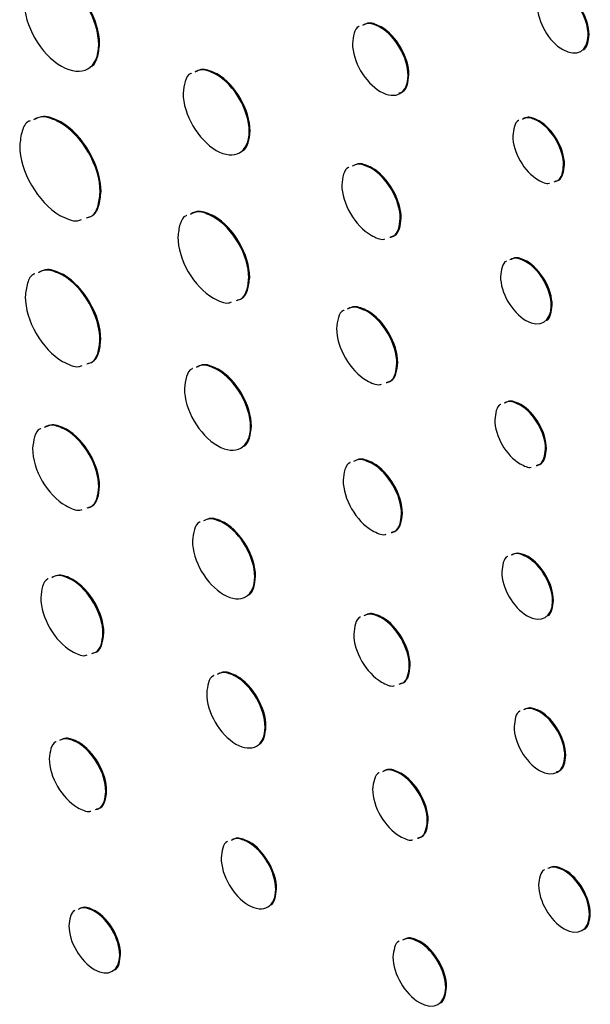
# Model space of a CAD drawing. Header units: inches. Extents: x 5.4 to 25.7, y 4.9 to 18.5.
# Tile 24 of 30: x 23.675 to 24.136, y 11.002 to 11.797. Entities that reach past the tile are written whole.
import ezdxf

# ---------------------------------------------------------------- set-up
doc = ezdxf.new("R2010")
doc.units = ezdxf.units.IN
doc.header["$LTSCALE"] = 2
doc.header["$MEASUREMENT"] = 0

msp = doc.modelspace()

# ---------------------------------------------------------------- linework, layer by layer
at = {"color": 7, "linetype": 'Continuous', "lineweight": 25}
for p, q in [((23.96626, 11.79117), (23.96697, 11.79157)), ((24.13423, 11.78493), (24.13494, 11.78533)), ((23.73878, 11.77723), (23.73948, 11.77764)), ((23.8337, 11.75312), (23.8344, 11.75353)), ((23.98871, 11.75226), (23.98942, 11.75267)), ((23.70744, 11.71434), (23.70814, 11.71474)), ((24.09386, 11.71528), (24.09457, 11.71569)), ((23.8604, 11.70703), (23.86111, 11.70744)), ((23.9588, 11.67729), (23.95951, 11.6777)), ((24.11438, 11.67973), (24.11509, 11.68014)), ((23.73996, 11.658), (23.74067, 11.6584)), ((23.83137, 11.63811), (23.83208, 11.63852)), ((23.98243, 11.63661), (23.98314, 11.63701)), ((24.08393, 11.60172), (24.08464, 11.60213)), ((23.70958, 11.59087), (23.71029, 11.59128)), ((23.86003, 11.58869), (23.86074, 11.5891)), ((24.10445, 11.56618), (24.10516, 11.56659)), ((23.95533, 11.56165), (23.95604, 11.56206)), ((23.73978, 11.53855), (23.74049, 11.53896)), ((23.83471, 11.51445), (23.83541, 11.51486)), ((23.97972, 11.51962), (23.98043, 11.52003)), ((24.07926, 11.48587), (24.07997, 11.48628)), ((23.86141, 11.46834), (23.86211, 11.46875)), ((23.71208, 11.4659), (23.71279, 11.46631)), ((24.0998, 11.45031), (24.1005, 11.45072)), ((23.95981, 11.4386), (23.96052, 11.439)), ((23.73879, 11.41985), (23.73949, 11.42025)), ((23.98344, 11.3979), (23.98414, 11.39831)), ((23.83968, 11.39046), (23.84039, 11.39086)), ((24.08494, 11.363), (24.08565, 11.36341)), ((23.71703, 11.34461), (23.71774, 11.34502)), ((23.86483, 11.34708), (23.86554, 11.34749)), ((24.10546, 11.32746), (24.10616, 11.32787)), ((23.96728, 11.31386), (23.96799, 11.31427)), ((23.74222, 11.30122), (23.74292, 11.30163)), ((23.98973, 11.27498), (23.99044, 11.27539)), ((23.8496, 11.2665), (23.85031, 11.26691)), ((24.09488, 11.23796), (24.09559, 11.23837)), ((23.87322, 11.22559), (23.87392, 11.226)), ((23.72162, 11.21307), (23.72233, 11.21347)), ((24.1154, 11.20243), (24.11611, 11.20284)), ((23.98216, 11.18803), (23.98286, 11.18844)), ((23.74448, 11.17367), (23.74518, 11.17407)), ((24.00425, 11.14995), (24.00495, 11.15036)), ((23.85972, 11.13247), (23.86043, 11.13288)), ((24.11473, 11.10972), (24.11544, 11.11013)), ((23.88179, 11.09442), (23.8825, 11.09482)), ((23.73521, 11.0768), (23.73592, 11.0772)), ((24.13526, 11.07432), (24.13597, 11.07473)), ((23.99782, 11.05187), (23.99853, 11.05228)), ((23.75573, 11.04141), (23.75644, 11.04182)), ((24.01912, 11.01516), (24.01982, 11.01557))]:
    msp.add_line(p, q, dxfattribs=at)
for points in [[(23.73878, 11.77723), (23.73877, 11.79649), (23.72525, 11.8199), (23.70857, 11.82953)], [(23.73948, 11.77764), (23.73948, 11.7969), (23.72596, 11.82031), (23.70927, 11.82994)], [(24.13423, 11.78493), (24.13423, 11.79793), (24.12502, 11.81376), (24.1137, 11.8203)], [(24.13494, 11.78533), (24.13493, 11.79834), (24.12573, 11.81417), (24.1144, 11.82071)], [(23.67839, 11.81209), (23.67839, 11.79281), (23.69191, 11.7694), (23.70857, 11.75978)], [(24.09319, 11.80861), (24.09319, 11.79561), (24.1024, 11.77975), (24.1137, 11.77322)], [(23.98871, 11.75226), (23.98871, 11.7666), (23.97866, 11.78401), (23.96626, 11.79117)], [(23.98942, 11.75267), (23.98942, 11.767), (23.97937, 11.78442), (23.96697, 11.79157)], [(23.94381, 11.77818), (23.94381, 11.76386), (23.95385, 11.74647), (23.96626, 11.7393)], [(24.1137, 11.77322), (24.12503, 11.76669), (24.13423, 11.77193), (24.13423, 11.78493)], [(23.70857, 11.75978), (23.72526, 11.75016), (23.73878, 11.75796), (23.73878, 11.77723)], [(23.86111, 11.70744), (23.86111, 11.72438), (23.84916, 11.74502), (23.8344, 11.75353)], [(23.8604, 11.70703), (23.8604, 11.72397), (23.84845, 11.74461), (23.8337, 11.75312)], [(23.96626, 11.7393), (23.97866, 11.73214), (23.98872, 11.73794), (23.98871, 11.75226)], [(23.80698, 11.73787), (23.80698, 11.7209), (23.81894, 11.70027), (23.8337, 11.69175)], [(23.73996, 11.658), (23.73996, 11.67875), (23.72541, 11.70396), (23.70744, 11.71434)], [(23.74067, 11.6584), (23.74066, 11.67916), (23.72612, 11.70437), (23.70814, 11.71474)], [(24.11438, 11.67973), (24.11438, 11.69283), (24.10519, 11.70874), (24.09386, 11.71528)], [(24.11509, 11.68014), (24.11509, 11.69324), (24.1059, 11.70915), (24.09457, 11.71569)], [(23.8337, 11.69175), (23.84846, 11.68323), (23.8604, 11.69007), (23.8604, 11.70703)], [(24.07335, 11.70342), (24.07335, 11.69033), (24.08251, 11.67444), (24.09387, 11.66789)], [(23.67492, 11.69554), (23.67492, 11.67481), (23.68946, 11.64961), (23.70744, 11.63923)], [(23.98243, 11.63661), (23.98243, 11.65154), (23.97185, 11.66976), (23.9588, 11.67729)], [(23.98314, 11.63701), (23.98313, 11.65195), (23.97256, 11.67017), (23.95951, 11.6777)], [(23.9352, 11.66386), (23.9352, 11.64891), (23.94578, 11.6307), (23.9588, 11.62318)], [(23.86003, 11.58869), (23.86003, 11.60685), (23.8472, 11.62897), (23.83137, 11.63811)], [(23.86074, 11.5891), (23.86074, 11.60726), (23.84791, 11.62938), (23.83208, 11.63852)], [(23.80274, 11.62176), (23.80274, 11.60363), (23.81557, 11.58151), (23.83138, 11.57238)], [(24.10445, 11.56618), (24.10445, 11.57926), (24.09526, 11.59518), (24.08393, 11.60172)], [(24.10516, 11.56659), (24.10516, 11.57967), (24.09596, 11.59559), (24.08464, 11.60213)], [(23.73978, 11.53855), (23.73978, 11.55783), (23.72626, 11.58124), (23.70958, 11.59087)], [(23.74049, 11.53896), (23.74049, 11.55824), (23.72697, 11.58165), (23.71029, 11.59128)], [(24.06341, 11.58987), (24.06341, 11.57677), (24.07262, 11.56085), (24.08393, 11.55433)], [(23.6794, 11.57341), (23.6794, 11.55416), (23.69292, 11.53075), (23.70958, 11.52113)], [(24.08393, 11.55433), (24.09526, 11.54779), (24.10445, 11.55309), (24.10445, 11.56618)], [(23.97972, 11.51962), (23.97972, 11.53507), (23.96881, 11.55387), (23.95533, 11.56165)], [(23.98043, 11.52003), (23.98042, 11.53548), (23.96952, 11.55428), (23.95604, 11.56206)], [(23.93094, 11.54777), (23.93094, 11.53234), (23.94185, 11.51354), (23.95534, 11.50576)], [(23.86211, 11.46875), (23.86211, 11.48571), (23.85017, 11.50634), (23.83541, 11.51486)], [(23.86141, 11.46834), (23.86141, 11.48531), (23.84946, 11.50593), (23.83471, 11.51445)], [(23.80798, 11.49918), (23.80798, 11.48225), (23.81994, 11.4616), (23.83471, 11.45308)], [(24.0998, 11.45031), (24.0998, 11.46341), (24.0906, 11.47933), (24.07926, 11.48587)], [(24.1005, 11.45072), (24.1005, 11.46382), (24.09131, 11.47974), (24.07997, 11.48628)], [(23.83471, 11.45308), (23.84946, 11.44456), (23.86141, 11.45141), (23.86141, 11.46834)], [(24.05876, 11.474), (24.05876, 11.46092), (24.06795, 11.44502), (24.07927, 11.43849)], [(23.73879, 11.41985), (23.73879, 11.43676), (23.72682, 11.45739), (23.71208, 11.4659)], [(23.73949, 11.42025), (23.73949, 11.43717), (23.72753, 11.4578), (23.71279, 11.46631)], [(23.68537, 11.45068), (23.68537, 11.43376), (23.69731, 11.41314), (23.71208, 11.40462)], [(23.98344, 11.3979), (23.98344, 11.41285), (23.97286, 11.43106), (23.95981, 11.4386)], [(23.98414, 11.39831), (23.98414, 11.41326), (23.97357, 11.43147), (23.96052, 11.439)], [(23.93621, 11.42516), (23.93621, 11.41023), (23.94678, 11.39201), (23.95981, 11.38449)], [(23.86483, 11.34708), (23.86483, 11.36301), (23.85356, 11.38244), (23.83968, 11.39046)], [(23.86554, 11.34749), (23.86554, 11.36342), (23.85427, 11.38285), (23.84039, 11.39086)], [(23.8145, 11.37614), (23.8145, 11.36018), (23.82578, 11.34075), (23.83968, 11.33272)], [(24.10546, 11.32746), (24.10546, 11.34055), (24.09627, 11.35646), (24.08494, 11.363)], [(24.10616, 11.32787), (24.10616, 11.34096), (24.09697, 11.35687), (24.08565, 11.36341)], [(24.06442, 11.35115), (24.06442, 11.33807), (24.07363, 11.32214), (24.08494, 11.3156)], [(23.74222, 11.30122), (23.74222, 11.31715), (23.73093, 11.33659), (23.71703, 11.34461)], [(23.74292, 11.30163), (23.74292, 11.31756), (23.73164, 11.337), (23.71774, 11.34502)], [(23.83968, 11.33272), (23.85356, 11.32471), (23.86483, 11.33113), (23.86483, 11.34708)], [(23.69189, 11.33027), (23.69189, 11.31433), (23.70315, 11.29492), (23.71703, 11.28691)], [(24.08494, 11.3156), (24.09627, 11.30907), (24.10546, 11.31438), (24.10546, 11.32746)], [(23.98973, 11.27498), (23.98973, 11.2893), (23.97968, 11.3067), (23.96728, 11.31386)], [(23.99044, 11.27539), (23.99044, 11.28971), (23.98039, 11.30711), (23.96799, 11.31427)], [(23.94483, 11.3009), (23.94483, 11.28657), (23.95486, 11.26917), (23.96728, 11.262)], [(23.87322, 11.22559), (23.87322, 11.24065), (23.86262, 11.25899), (23.8496, 11.2665)], [(23.87392, 11.226), (23.87392, 11.24105), (23.86333, 11.25939), (23.85031, 11.26691)], [(23.82599, 11.25286), (23.82599, 11.23778), (23.83656, 11.21949), (23.8496, 11.21196)], [(24.1154, 11.20243), (24.1154, 11.21552), (24.10622, 11.23142), (24.09488, 11.23796)], [(24.11611, 11.20284), (24.11611, 11.21593), (24.10692, 11.23183), (24.09559, 11.23837)], [(23.8496, 11.21196), (23.86262, 11.20445), (23.87322, 11.21052), (23.87322, 11.22559)], [(24.07437, 11.22612), (24.07437, 11.21302), (24.08353, 11.19712), (24.09488, 11.19057)], [(23.74448, 11.17367), (23.74448, 11.18811), (23.73422, 11.20579), (23.72162, 11.21307)], [(23.74518, 11.17407), (23.74518, 11.18852), (23.73493, 11.2062), (23.72233, 11.21347)], [(23.6988, 11.20003), (23.6988, 11.18556), (23.70901, 11.16795), (23.72163, 11.16066)], [(24.09488, 11.19057), (24.10622, 11.18403), (24.1154, 11.18934), (24.1154, 11.20243)], [(24.00495, 11.15036), (24.00495, 11.16433), (23.99505, 11.18141), (23.98286, 11.18844)], [(24.00425, 11.14995), (24.00425, 11.16392), (23.99434, 11.181), (23.98216, 11.18803)], [(23.96011, 11.17543), (23.96011, 11.16144), (23.96999, 11.14443), (23.98216, 11.13741)], [(23.8825, 11.09482), (23.8825, 11.10879), (23.8726, 11.12586), (23.86043, 11.13288)], [(23.88179, 11.09442), (23.88179, 11.10838), (23.87189, 11.12545), (23.85972, 11.13247)], [(23.83766, 11.11989), (23.83766, 11.10591), (23.84754, 11.08888), (23.85973, 11.08184)], [(24.13526, 11.07432), (24.13526, 11.08732), (24.12606, 11.10318), (24.11473, 11.10972)], [(24.13597, 11.07473), (24.13597, 11.08773), (24.12676, 11.10359), (24.11544, 11.11013)], [(23.85973, 11.08184), (23.8719, 11.07482), (23.88179, 11.08044), (23.88179, 11.09442)], [(24.09422, 11.09801), (24.09422, 11.08501), (24.10343, 11.06918), (24.11473, 11.06265)], [(23.75644, 11.04182), (23.75644, 11.05482), (23.74723, 11.07068), (23.73592, 11.0772)], [(23.75573, 11.04141), (23.75573, 11.05441), (23.74652, 11.07027), (23.73521, 11.0768)], [(24.11473, 11.06265), (24.12606, 11.05611), (24.13526, 11.06131), (24.13526, 11.07432)], [(23.71469, 11.0651), (23.71469, 11.05211), (23.72388, 11.03626), (23.73521, 11.02972)], [(24.01912, 11.01516), (24.01911, 11.02863), (24.00958, 11.04508), (23.99782, 11.05187)], [(24.01982, 11.01557), (24.01982, 11.02903), (24.01029, 11.04549), (23.99853, 11.05228)], [(23.73521, 11.02972), (23.74653, 11.02319), (23.75573, 11.02842), (23.75573, 11.04141)], [(23.97653, 11.03974), (23.97653, 11.02625), (23.98607, 11.00981), (23.99783, 11.00302)], [(23.99783, 11.00302), (24.00959, 10.99623), (24.01912, 11.00168), (24.01912, 11.01516)]]:
    msp.add_open_spline(points, degree=3, dxfattribs=at)
for points, knots in [([(23.96626, 11.79117), (23.96283, 11.79278), (23.95739, 11.79533), (23.95344, 11.79344), (23.95197, 11.79274)], [0, 0, 0, 0, 0.631204, 1, 1, 1, 1]), ([(23.96697, 11.79157), (23.96354, 11.79318), (23.9581, 11.79574), (23.95414, 11.79385), (23.95268, 11.79315)], [0, 0, 0, 0, 0.631204, 1, 1, 1, 1]), ([(23.94923, 11.79185), (23.94915, 11.79183), (23.94705, 11.79118), (23.94475, 11.7865), (23.94413, 11.78098), (23.94381, 11.77818)], [0, 0, 0, 0, 0.019904, 0.501094, 1, 1, 1, 1]), ([(24.13015, 11.77301), (24.13017, 11.77301), (24.13201, 11.77359), (24.13407, 11.7778), (24.13464, 11.78279), (24.13494, 11.78533)], [0, 0, 0, 0, 0.003656, 0.49344, 1, 1, 1, 1]), ([(23.73172, 11.75911), (23.73199, 11.75919), (23.73498, 11.76008), (23.73824, 11.76642), (23.73906, 11.77386), (23.73948, 11.77764)], [0, 0, 0, 0, 0.045976, 0.514426, 1, 1, 1, 1]), ([(23.81362, 11.75406), (23.81346, 11.75402), (23.8109, 11.75325), (23.80809, 11.74771), (23.80735, 11.74119), (23.80698, 11.73787)], [0, 0, 0, 0, 0.03216, 0.507815, 1, 1, 1, 1]), ([(23.8337, 11.75312), (23.82962, 11.75503), (23.82303, 11.75811), (23.81822, 11.75582), (23.81637, 11.75494)], [0, 0, 0, 0, 0.6177398, 1, 1, 1, 1]), ([(23.8344, 11.75353), (23.83033, 11.75544), (23.82374, 11.75852), (23.81892, 11.75622), (23.81708, 11.75535)], [0, 0, 0, 0, 0.6177398, 1, 1, 1, 1]), ([(23.98126, 11.73813), (23.9823, 11.73837), (23.98544, 11.73907), (23.98856, 11.74423), (23.98913, 11.74982), (23.98942, 11.75267)], [0, 0, 0, 0, 0.196002, 0.590792, 1, 1, 1, 1]), ([(23.68338, 11.71553), (23.68306, 11.71544), (23.67979, 11.71448), (23.67625, 11.70762), (23.67537, 11.69961), (23.67492, 11.69554)], [0, 0, 0, 0, 0.051914, 0.51746, 1, 1, 1, 1]), ([(23.70744, 11.71434), (23.70248, 11.71664), (23.69435, 11.72042), (23.68844, 11.71754), (23.68613, 11.71642)], [0, 0, 0, 0, 0.610068, 1, 1, 1, 1]), ([(23.70814, 11.71474), (23.70319, 11.71705), (23.69506, 11.72083), (23.68914, 11.71795), (23.68683, 11.71683)], [0, 0, 0, 0, 0.610068, 1, 1, 1, 1]), ([(24.07818, 11.71588), (24.07815, 11.71586), (24.07628, 11.71527), (24.07421, 11.71101), (24.07364, 11.70598), (24.07335, 11.70342)], [0, 0, 0, 0, 0.009822, 0.49594, 1, 1, 1, 1]), ([(24.09386, 11.71528), (24.09072, 11.71676), (24.08581, 11.71908), (24.08222, 11.71738), (24.08093, 11.71677)], [0, 0, 0, 0, 0.638043, 1, 1, 1, 1]), ([(24.09457, 11.71569), (24.09143, 11.71717), (24.08651, 11.71949), (24.08293, 11.71779), (24.08163, 11.71717)], [0, 0, 0, 0, 0.638043, 1, 1, 1, 1]), ([(23.85446, 11.69122), (23.85462, 11.69127), (23.85719, 11.69204), (23.86, 11.69759), (23.86073, 11.70412), (23.86111, 11.70744)], [0, 0, 0, 0, 0.032797, 0.507903, 1, 1, 1, 1]), ([(23.94089, 11.67808), (23.94081, 11.67805), (23.93862, 11.67739), (23.93619, 11.67253), (23.93554, 11.66679), (23.9352, 11.66386)], [0, 0, 0, 0, 0.01869, 0.501083, 1, 1, 1, 1]), ([(23.9588, 11.67729), (23.9552, 11.67898), (23.94944, 11.68168), (23.94523, 11.6797), (23.94365, 11.67895)], [0, 0, 0, 0, 0.624302, 1, 1, 1, 1]), ([(23.95951, 11.6777), (23.95591, 11.67939), (23.95015, 11.68209), (23.94594, 11.6801), (23.94435, 11.67936)], [0, 0, 0, 0, 0.624302, 1, 1, 1, 1]), ([(24.10681, 11.66641), (24.1078, 11.66663), (24.11071, 11.66728), (24.11359, 11.67201), (24.11411, 11.67713), (24.11438, 11.67973)], [0, 0, 0, 0, 0.202819, 0.594261, 1, 1, 1, 1]), ([(24.10751, 11.66682), (24.10851, 11.66704), (24.11142, 11.66769), (24.1143, 11.67242), (24.11482, 11.67754), (24.11509, 11.68014)], [0, 0, 0, 0, 0.202819, 0.594261, 1, 1, 1, 1]), ([(24.09387, 11.66789), (24.09709, 11.66612), (24.1004, 11.66432), (24.10283, 11.66513), (24.10289, 11.66514)], [0, 0, 0, 0, 0.977859, 1, 1, 1, 1]), ([(23.72876, 11.63714), (23.73005, 11.63744), (23.73435, 11.63846), (23.73869, 11.64579), (23.73953, 11.65388), (23.73996, 11.658)], [0, 0, 0, 0, 0.173144, 0.579217, 1, 1, 1, 1]), ([(23.72947, 11.63755), (23.73075, 11.63785), (23.73506, 11.63886), (23.7394, 11.6462), (23.74024, 11.65429), (23.74067, 11.6584)], [0, 0, 0, 0, 0.173144, 0.579217, 1, 1, 1, 1]), ([(23.83137, 11.63811), (23.82701, 11.64014), (23.8199, 11.64346), (23.81471, 11.64098), (23.81271, 11.64002)], [0, 0, 0, 0, 0.613718, 1, 1, 1, 1]), ([(23.83208, 11.63852), (23.82772, 11.64055), (23.82061, 11.64386), (23.81542, 11.64139), (23.81341, 11.64043)], [0, 0, 0, 0, 0.613718, 1, 1, 1, 1]), ([(23.70744, 11.63923), (23.71247, 11.6367), (23.71898, 11.63344), (23.72375, 11.63542), (23.72484, 11.63587)], [0, 0, 0, 0, 0.772349, 1, 1, 1, 1]), ([(23.80996, 11.63915), (23.80975, 11.63909), (23.80697, 11.63827), (23.80393, 11.63232), (23.80314, 11.62532), (23.80274, 11.62176)], [0, 0, 0, 0, 0.03769, 0.510597, 1, 1, 1, 1]), ([(23.97399, 11.62151), (23.97503, 11.62174), (23.97827, 11.62246), (23.98152, 11.62779), (23.98212, 11.63363), (23.98243, 11.63661)], [0, 0, 0, 0, 0.189446, 0.587829, 1, 1, 1, 1]), ([(23.97469, 11.62192), (23.97574, 11.62215), (23.97897, 11.62287), (23.98222, 11.6282), (23.98283, 11.63404), (23.98314, 11.63701)], [0, 0, 0, 0, 0.189446, 0.587829, 1, 1, 1, 1]), ([(23.9588, 11.62318), (23.96249, 11.62123), (23.96665, 11.61904), (23.96971, 11.62014), (23.97006, 11.62027)], [0, 0, 0, 0, 0.887378, 1, 1, 1, 1]), ([(24.06825, 11.6023), (24.06822, 11.60229), (24.06635, 11.6017), (24.06428, 11.59745), (24.06371, 11.59242), (24.06341, 11.58987)], [0, 0, 0, 0, 0.008846, 0.495778, 1, 1, 1, 1]), ([(24.08393, 11.60172), (24.0808, 11.60319), (24.07588, 11.60551), (24.0723, 11.60381), (24.071, 11.60319)], [0, 0, 0, 0, 0.636785, 1, 1, 1, 1]), ([(24.08464, 11.60213), (24.08151, 11.6036), (24.07659, 11.60591), (24.07301, 11.60421), (24.0717, 11.6036)], [0, 0, 0, 0, 0.636785, 1, 1, 1, 1]), ([(23.70958, 11.59087), (23.70498, 11.59301), (23.69748, 11.5965), (23.69202, 11.59385), (23.6899, 11.59283)], [0, 0, 0, 0, 0.613179, 1, 1, 1, 1]), ([(23.71029, 11.59128), (23.70569, 11.59342), (23.69819, 11.59691), (23.69273, 11.59426), (23.69061, 11.59324)], [0, 0, 0, 0, 0.613179, 1, 1, 1, 1]), ([(23.68716, 11.59194), (23.68689, 11.59186), (23.6839, 11.59098), (23.68064, 11.58463), (23.67982, 11.5772), (23.6794, 11.57341)], [0, 0, 0, 0, 0.04621, 0.514519, 1, 1, 1, 1]), ([(23.85008, 11.57046), (23.85124, 11.57072), (23.85506, 11.57159), (23.85892, 11.57801), (23.85966, 11.58509), (23.86003, 11.58869)], [0, 0, 0, 0, 0.177369, 0.581744, 1, 1, 1, 1]), ([(23.85078, 11.57087), (23.85195, 11.57113), (23.85577, 11.572), (23.85963, 11.57842), (23.86037, 11.5855), (23.86074, 11.5891)], [0, 0, 0, 0, 0.177369, 0.581744, 1, 1, 1, 1]), ([(23.83138, 11.57238), (23.83582, 11.57012), (23.84132, 11.56731), (23.84537, 11.56891), (23.84615, 11.56921)], [0, 0, 0, 0, 0.807372, 1, 1, 1, 1]), ([(23.93687, 11.56249), (23.93677, 11.56246), (23.93448, 11.56177), (23.93196, 11.55674), (23.93129, 11.5508), (23.93094, 11.54777)], [0, 0, 0, 0, 0.022146, 0.502614, 1, 1, 1, 1]), ([(23.95533, 11.56165), (23.95161, 11.5634), (23.94564, 11.5662), (23.94127, 11.56414), (23.93962, 11.56336)], [0, 0, 0, 0, 0.622612, 1, 1, 1, 1]), ([(23.95604, 11.56206), (23.95232, 11.5638), (23.94634, 11.56661), (23.94197, 11.56455), (23.94032, 11.56377)], [0, 0, 0, 0, 0.622612, 1, 1, 1, 1]), ([(24.10032, 11.55415), (24.10035, 11.55416), (24.10222, 11.55475), (24.10429, 11.559), (24.10486, 11.56403), (24.10516, 11.56659)], [0, 0, 0, 0, 0.008852, 0.495573, 1, 1, 1, 1]), ([(23.72999, 11.51957), (23.73122, 11.51985), (23.73525, 11.52079), (23.73932, 11.52762), (23.74009, 11.53514), (23.74049, 11.53896)], [0, 0, 0, 0, 0.17689, 0.581117, 1, 1, 1, 1]), ([(23.72928, 11.51916), (23.73051, 11.51944), (23.73455, 11.52039), (23.73861, 11.52722), (23.73939, 11.53473), (23.73978, 11.53855)], [0, 0, 0, 0, 0.17689, 0.581117, 1, 1, 1, 1]), ([(23.70958, 11.52113), (23.71426, 11.51876), (23.72015, 11.51577), (23.72447, 11.51753), (23.72536, 11.51789)], [0, 0, 0, 0, 0.793757, 1, 1, 1, 1]), ([(23.81463, 11.5154), (23.81447, 11.51535), (23.81191, 11.51458), (23.8091, 11.50904), (23.80836, 11.50251), (23.80798, 11.49918)], [0, 0, 0, 0, 0.031951, 0.507539, 1, 1, 1, 1]), ([(23.83471, 11.51445), (23.83063, 11.51635), (23.82404, 11.51944), (23.81922, 11.51715), (23.81738, 11.51627)], [0, 0, 0, 0, 0.617615, 1, 1, 1, 1]), ([(23.83541, 11.51486), (23.83134, 11.51676), (23.82475, 11.51984), (23.81993, 11.51755), (23.81809, 11.51668)], [0, 0, 0, 0, 0.617615, 1, 1, 1, 1]), ([(23.97105, 11.50404), (23.97211, 11.50428), (23.97544, 11.50502), (23.97878, 11.51052), (23.9794, 11.51655), (23.97972, 11.51962)], [0, 0, 0, 0, 0.187476, 0.586816, 1, 1, 1, 1]), ([(23.97176, 11.50445), (23.97282, 11.50469), (23.97614, 11.50543), (23.97948, 11.51093), (23.98011, 11.51696), (23.98043, 11.52003)], [0, 0, 0, 0, 0.187476, 0.586816, 1, 1, 1, 1]), ([(23.95534, 11.50576), (23.95914, 11.50376), (23.9635, 11.50147), (23.96671, 11.50265), (23.96712, 11.5028)], [0, 0, 0, 0, 0.872387, 1, 1, 1, 1]), ([(24.0636, 11.48645), (24.06357, 11.48644), (24.0617, 11.48585), (24.05963, 11.48159), (24.05905, 11.47656), (24.05876, 11.474)], [0, 0, 0, 0, 0.00944, 0.495819, 1, 1, 1, 1]), ([(24.07926, 11.48587), (24.07613, 11.48735), (24.07122, 11.48966), (24.06764, 11.48796), (24.06635, 11.48734)], [0, 0, 0, 0, 0.637344, 1, 1, 1, 1]), ([(24.07997, 11.48628), (24.07684, 11.48775), (24.07193, 11.49007), (24.06835, 11.48837), (24.06705, 11.48775)], [0, 0, 0, 0, 0.637344, 1, 1, 1, 1]), ([(23.71208, 11.4659), (23.70801, 11.4678), (23.70141, 11.47089), (23.69659, 11.4686), (23.69475, 11.46773)], [0, 0, 0, 0, 0.6175824, 1, 1, 1, 1]), ([(23.71279, 11.46631), (23.70871, 11.46821), (23.70212, 11.4713), (23.6973, 11.46901), (23.69546, 11.46813)], [0, 0, 0, 0, 0.6175824, 1, 1, 1, 1]), ([(23.85547, 11.45255), (23.85563, 11.4526), (23.85819, 11.45336), (23.861, 11.4589), (23.86174, 11.46543), (23.86211, 11.46875)], [0, 0, 0, 0, 0.032602, 0.507973, 1, 1, 1, 1]), ([(23.692, 11.46685), (23.69184, 11.46681), (23.68929, 11.46604), (23.68648, 11.46052), (23.68574, 11.454), (23.68537, 11.45068)], [0, 0, 0, 0, 0.031487, 0.5075, 1, 1, 1, 1]), ([(24.09223, 11.437), (24.09322, 11.43723), (24.09612, 11.43787), (24.09901, 11.4426), (24.09953, 11.44771), (24.0998, 11.45031)], [0, 0, 0, 0, 0.202514, 0.594215, 1, 1, 1, 1]), ([(24.09293, 11.43741), (24.09392, 11.43763), (24.09683, 11.43828), (24.09971, 11.44301), (24.10024, 11.44812), (24.1005, 11.45072)], [0, 0, 0, 0, 0.202514, 0.594215, 1, 1, 1, 1]), ([(23.9419, 11.43939), (23.94182, 11.43936), (23.93963, 11.4387), (23.9372, 11.43384), (23.93654, 11.42809), (23.93621, 11.42516)], [0, 0, 0, 0, 0.0186, 0.500935, 1, 1, 1, 1]), ([(23.95981, 11.4386), (23.95621, 11.44028), (23.95045, 11.44299), (23.94624, 11.441), (23.94465, 11.44026)], [0, 0, 0, 0, 0.624229, 1, 1, 1, 1]), ([(23.96052, 11.439), (23.95692, 11.44069), (23.95116, 11.4434), (23.94694, 11.44141), (23.94536, 11.44067)], [0, 0, 0, 0, 0.624229, 1, 1, 1, 1]), ([(24.07927, 11.43849), (24.0825, 11.43672), (24.08581, 11.43491), (24.08825, 11.43572), (24.0883, 11.43574)], [0, 0, 0, 0, 0.9766454, 1, 1, 1, 1]), ([(23.7294, 11.4028), (23.73052, 11.40305), (23.73412, 11.40387), (23.73775, 11.40987), (23.73844, 11.41648), (23.73879, 11.41985)], [0, 0, 0, 0, 0.181741, 0.583879, 1, 1, 1, 1]), ([(23.73011, 11.40321), (23.73123, 11.40346), (23.73483, 11.40428), (23.73846, 11.41028), (23.73914, 11.41689), (23.73949, 11.42025)], [0, 0, 0, 0, 0.181741, 0.583879, 1, 1, 1, 1]), ([(23.71208, 11.40462), (23.71622, 11.40248), (23.7212, 11.39991), (23.72486, 11.40132), (23.72547, 11.40155)], [0, 0, 0, 0, 0.833347, 1, 1, 1, 1]), ([(23.975, 11.38282), (23.97604, 11.38305), (23.97927, 11.38377), (23.98252, 11.38909), (23.98313, 11.39493), (23.98344, 11.3979)], [0, 0, 0, 0, 0.18932, 0.58785, 1, 1, 1, 1]), ([(23.9757, 11.38323), (23.97674, 11.38346), (23.97998, 11.38418), (23.98323, 11.3895), (23.98383, 11.39534), (23.98414, 11.39831)], [0, 0, 0, 0, 0.18932, 0.58785, 1, 1, 1, 1]), ([(23.82067, 11.39133), (23.82055, 11.3913), (23.81818, 11.39058), (23.81556, 11.38539), (23.81486, 11.37926), (23.8145, 11.37614)], [0, 0, 0, 0, 0.025174, 0.504358, 1, 1, 1, 1]), ([(23.83968, 11.39046), (23.83584, 11.39225), (23.82966, 11.39515), (23.82514, 11.39301), (23.82342, 11.3922)], [0, 0, 0, 0, 0.620399, 1, 1, 1, 1]), ([(23.84039, 11.39086), (23.83655, 11.39266), (23.83037, 11.39556), (23.82584, 11.39342), (23.82413, 11.39261)], [0, 0, 0, 0, 0.620399, 1, 1, 1, 1]), ([(23.95981, 11.38449), (23.9635, 11.38254), (23.96765, 11.38035), (23.97072, 11.38145), (23.97107, 11.38158)], [0, 0, 0, 0, 0.887018, 1, 1, 1, 1]), ([(24.06926, 11.36359), (24.06922, 11.36358), (24.06736, 11.36298), (24.06529, 11.35873), (24.06471, 11.35371), (24.06442, 11.35115)], [0, 0, 0, 0, 0.008362, 0.495371, 1, 1, 1, 1]), ([(24.08494, 11.363), (24.08181, 11.36447), (24.07689, 11.36679), (24.0733, 11.36509), (24.072, 11.36447)], [0, 0, 0, 0, 0.636546, 1, 1, 1, 1]), ([(24.08565, 11.36341), (24.08252, 11.36488), (24.0776, 11.36719), (24.07401, 11.3655), (24.07271, 11.36488)], [0, 0, 0, 0, 0.636546, 1, 1, 1, 1]), ([(23.71703, 11.34461), (23.7132, 11.34641), (23.70703, 11.3493), (23.70252, 11.34716), (23.7008, 11.34635)], [0, 0, 0, 0, 0.620781, 1, 1, 1, 1]), ([(23.71774, 11.34502), (23.7139, 11.34682), (23.70773, 11.3497), (23.70322, 11.34757), (23.70151, 11.34676)], [0, 0, 0, 0, 0.620781, 1, 1, 1, 1]), ([(23.69805, 11.34548), (23.69793, 11.34544), (23.69556, 11.34472), (23.69294, 11.33953), (23.69224, 11.33339), (23.69189, 11.33027)], [0, 0, 0, 0, 0.025857, 0.504615, 1, 1, 1, 1]), ([(23.85936, 11.33227), (23.85949, 11.33231), (23.86186, 11.33302), (23.86449, 11.33822), (23.86518, 11.34437), (23.86554, 11.34749)], [0, 0, 0, 0, 0.026079, 0.504637, 1, 1, 1, 1]), ([(24.10132, 11.31543), (24.10136, 11.31544), (24.10322, 11.31603), (24.1053, 11.32028), (24.10587, 11.32531), (24.10616, 11.32787)], [0, 0, 0, 0, 0.009051, 0.495835, 1, 1, 1, 1]), ([(23.96728, 11.31386), (23.96385, 11.31547), (23.95841, 11.31803), (23.95445, 11.31614), (23.95298, 11.31544)], [0, 0, 0, 0, 0.630689, 1, 1, 1, 1]), ([(23.96799, 11.31427), (23.96456, 11.31588), (23.95912, 11.31843), (23.95516, 11.31655), (23.95369, 11.31585)], [0, 0, 0, 0, 0.630689, 1, 1, 1, 1]), ([(23.95024, 11.31456), (23.95016, 11.31453), (23.94807, 11.31388), (23.94577, 11.30921), (23.94514, 11.30371), (23.94483, 11.3009)], [0, 0, 0, 0, 0.018911, 0.500607, 1, 1, 1, 1]), ([(23.7333, 11.28516), (23.73438, 11.2854), (23.7378, 11.28616), (23.74124, 11.29182), (23.74189, 11.29805), (23.74222, 11.30122)], [0, 0, 0, 0, 0.184837, 0.585498, 1, 1, 1, 1]), ([(23.73401, 11.28557), (23.73509, 11.28581), (23.73851, 11.28657), (23.74195, 11.29223), (23.74259, 11.29846), (23.74292, 11.30163)], [0, 0, 0, 0, 0.184837, 0.585498, 1, 1, 1, 1]), ([(23.71703, 11.28691), (23.72095, 11.28486), (23.72552, 11.28248), (23.72889, 11.28374), (23.72937, 11.28392)], [0, 0, 0, 0, 0.85666, 1, 1, 1, 1]), ([(23.8496, 11.2665), (23.846, 11.26819), (23.84025, 11.27088), (23.83607, 11.26888), (23.83451, 11.26813)], [0, 0, 0, 0, 0.627202, 1, 1, 1, 1]), ([(23.85031, 11.26691), (23.84671, 11.2686), (23.84096, 11.27129), (23.83678, 11.26929), (23.83521, 11.26854)], [0, 0, 0, 0, 0.627202, 1, 1, 1, 1]), ([(23.98157, 11.26042), (23.98261, 11.26066), (23.98575, 11.26137), (23.98887, 11.26653), (23.98944, 11.27213), (23.98973, 11.27498)], [0, 0, 0, 0, 0.196306, 0.590931, 1, 1, 1, 1]), ([(23.98227, 11.26083), (23.98332, 11.26107), (23.98646, 11.26178), (23.98957, 11.26694), (23.99015, 11.27254), (23.99044, 11.27539)], [0, 0, 0, 0, 0.196306, 0.590931, 1, 1, 1, 1]), ([(23.83176, 11.26724), (23.83165, 11.26721), (23.82943, 11.26652), (23.82698, 11.2616), (23.82632, 11.25581), (23.82599, 11.25286)], [0, 0, 0, 0, 0.024754, 0.503818, 1, 1, 1, 1]), ([(23.96728, 11.262), (23.9708, 11.26012), (23.97462, 11.25808), (23.97743, 11.25908), (23.97765, 11.25915)], [0, 0, 0, 0, 0.92104, 1, 1, 1, 1]), ([(24.07919, 11.23856), (24.07916, 11.23855), (24.0773, 11.23796), (24.07523, 11.2337), (24.07466, 11.22868), (24.07437, 11.22612)], [0, 0, 0, 0, 0.008789, 0.495436, 1, 1, 1, 1]), ([(24.09488, 11.23796), (24.09175, 11.23944), (24.08683, 11.24176), (24.08324, 11.24006), (24.08194, 11.23945)], [0, 0, 0, 0, 0.637529, 1, 1, 1, 1]), ([(24.09559, 11.23837), (24.09245, 11.23985), (24.08753, 11.24217), (24.08395, 11.24047), (24.08265, 11.23986)], [0, 0, 0, 0, 0.637529, 1, 1, 1, 1]), ([(23.86816, 11.21162), (23.86826, 11.21166), (23.87048, 11.21234), (23.87294, 11.21726), (23.87359, 11.22305), (23.87392, 11.226)], [0, 0, 0, 0, 0.023407, 0.502891, 1, 1, 1, 1]), ([(23.70428, 11.2138), (23.70421, 11.21378), (23.7021, 11.21313), (23.69976, 11.20842), (23.69912, 11.20286), (23.6988, 11.20003)], [0, 0, 0, 0, 0.0174957, 0.500586, 1, 1, 1, 1]), ([(23.72162, 11.21307), (23.71814, 11.2147), (23.71259, 11.21731), (23.70854, 11.21539), (23.70703, 11.21468)], [0, 0, 0, 0, 0.62791, 1, 1, 1, 1]), ([(23.72233, 11.21347), (23.71885, 11.21511), (23.7133, 11.21771), (23.70925, 11.2158), (23.70774, 11.21509)], [0, 0, 0, 0, 0.62791, 1, 1, 1, 1]), ([(24.10852, 11.1895), (24.10952, 11.18972), (24.11243, 11.19038), (24.11532, 11.19511), (24.11584, 11.20024), (24.11611, 11.20284)], [0, 0, 0, 0, 0.203181, 0.594428, 1, 1, 1, 1]), ([(23.96536, 11.18872), (23.96531, 11.1887), (23.96329, 11.18808), (23.96104, 11.18354), (23.96042, 11.17816), (23.96011, 11.17543)], [0, 0, 0, 0, 0.013389, 0.498437, 1, 1, 1, 1]), ([(23.98216, 11.18803), (23.9788, 11.18961), (23.97346, 11.19212), (23.96956, 11.19028), (23.96811, 11.1896)], [0, 0, 0, 0, 0.629826, 1, 1, 1, 1]), ([(23.98286, 11.18844), (23.9795, 11.19002), (23.97416, 11.19253), (23.97026, 11.19069), (23.96882, 11.19001)], [0, 0, 0, 0, 0.629826, 1, 1, 1, 1]), ([(23.73626, 11.15904), (23.73728, 11.15927), (23.74043, 11.15997), (23.74359, 11.16513), (23.74418, 11.17079), (23.74448, 11.17367)], [0, 0, 0, 0, 0.191765, 0.589016, 1, 1, 1, 1]), ([(23.73697, 11.15945), (23.73799, 11.15968), (23.74114, 11.16038), (23.7443, 11.16554), (23.74489, 11.1712), (23.74518, 11.17407)], [0, 0, 0, 0, 0.191765, 0.589016, 1, 1, 1, 1]), ([(23.72163, 11.16066), (23.7252, 11.15877), (23.72914, 11.15667), (23.73205, 11.1577), (23.73233, 11.1578)], [0, 0, 0, 0, 0.9045621, 1, 1, 1, 1]), ([(23.99627, 11.13582), (23.99727, 11.13604), (24.00033, 11.13671), (24.00339, 11.14171), (24.00396, 11.14717), (24.00425, 11.14995)], [0, 0, 0, 0, 0.193703, 0.589905, 1, 1, 1, 1]), ([(23.99697, 11.13622), (23.99798, 11.13644), (24.00104, 11.13712), (24.0041, 11.14211), (24.00467, 11.14758), (24.00495, 11.15036)], [0, 0, 0, 0, 0.193703, 0.589905, 1, 1, 1, 1]), ([(23.84291, 11.13317), (23.84286, 11.13315), (23.84084, 11.13253), (23.83859, 11.12799), (23.83797, 11.12262), (23.83766, 11.11989)], [0, 0, 0, 0, 0.012954, 0.498249, 1, 1, 1, 1]), ([(23.85972, 11.13247), (23.85636, 11.13405), (23.85101, 11.13656), (23.8471, 11.13473), (23.84566, 11.13405)], [0, 0, 0, 0, 0.629687, 1, 1, 1, 1]), ([(23.86043, 11.13288), (23.85706, 11.13446), (23.85172, 11.13697), (23.84781, 11.13513), (23.84637, 11.13445)], [0, 0, 0, 0, 0.629687, 1, 1, 1, 1]), ([(23.98216, 11.13741), (23.98561, 11.13555), (23.98936, 11.13355), (23.99212, 11.1345), (23.99234, 11.13458)], [0, 0, 0, 0, 0.92278, 1, 1, 1, 1]), ([(24.09901, 11.11034), (24.09899, 11.11033), (24.09715, 11.10975), (24.09509, 11.10555), (24.09452, 11.10055), (24.09422, 11.09801)], [0, 0, 0, 0, 0.003984, 0.493576, 1, 1, 1, 1]), ([(24.11473, 11.10972), (24.1116, 11.11119), (24.10668, 11.11351), (24.10307, 11.11183), (24.10176, 11.11121)], [0, 0, 0, 0, 0.634516, 1, 1, 1, 1]), ([(24.11544, 11.11013), (24.11231, 11.1116), (24.10738, 11.11392), (24.10378, 11.11224), (24.10247, 11.11162)], [0, 0, 0, 0, 0.634516, 1, 1, 1, 1]), ([(23.87726, 11.08155), (23.87731, 11.08156), (23.87932, 11.08219), (23.88157, 11.08672), (23.88218, 11.09209), (23.8825, 11.09482)], [0, 0, 0, 0, 0.01171, 0.497508, 1, 1, 1, 1]), ([(23.71947, 11.07742), (23.71945, 11.07742), (23.71761, 11.07684), (23.71556, 11.07263), (23.71498, 11.06764), (23.71469, 11.0651)], [0, 0, 0, 0, 0.003794, 0.493449, 1, 1, 1, 1]), ([(23.73521, 11.0768), (23.73208, 11.07827), (23.72714, 11.0806), (23.72354, 11.07891), (23.72222, 11.0783)], [0, 0, 0, 0, 0.634776, 1, 1, 1, 1]), ([(23.73592, 11.0772), (23.73278, 11.07868), (23.72785, 11.08101), (23.72424, 11.07932), (23.72293, 11.0787)], [0, 0, 0, 0, 0.634776, 1, 1, 1, 1]), ([(24.1312, 11.06242), (24.13121, 11.06242), (24.13304, 11.063), (24.1351, 11.0672), (24.13567, 11.07219), (24.13597, 11.07473)], [0, 0, 0, 0, 0.002037, 0.492422, 1, 1, 1, 1]), ([(23.99782, 11.05187), (23.99457, 11.0534), (23.98943, 11.05582), (23.98567, 11.05405), (23.98429, 11.05341)], [0, 0, 0, 0, 0.632035, 1, 1, 1, 1]), ([(23.99853, 11.05228), (23.99528, 11.05381), (23.99014, 11.05623), (23.98638, 11.05446), (23.985, 11.05381)], [0, 0, 0, 0, 0.632035, 1, 1, 1, 1]), ([(23.98154, 11.05253), (23.98151, 11.05252), (23.97958, 11.05192), (23.97743, 11.04755), (23.97683, 11.04237), (23.97653, 11.03974)], [0, 0, 0, 0, 0.0084252, 0.4959959, 1, 1, 1, 1]), ([(23.75166, 11.02951), (23.75167, 11.02951), (23.75351, 11.03009), (23.75557, 11.03429), (23.75615, 11.03928), (23.75644, 11.04182)], [0, 0, 0, 0, 0.003241, 0.493262, 1, 1, 1, 1]), ([(24.01481, 11.00276), (24.01485, 11.00277), (24.01677, 11.00338), (24.01893, 11.00775), (24.01952, 11.01293), (24.01982, 11.01557)], [0, 0, 0, 0, 0.008401, 0.495828, 1, 1, 1, 1])]:
    msp.add_open_spline(points, degree=3, knots=knots, dxfattribs=at)

doc.saveas('drawing.dxf')
